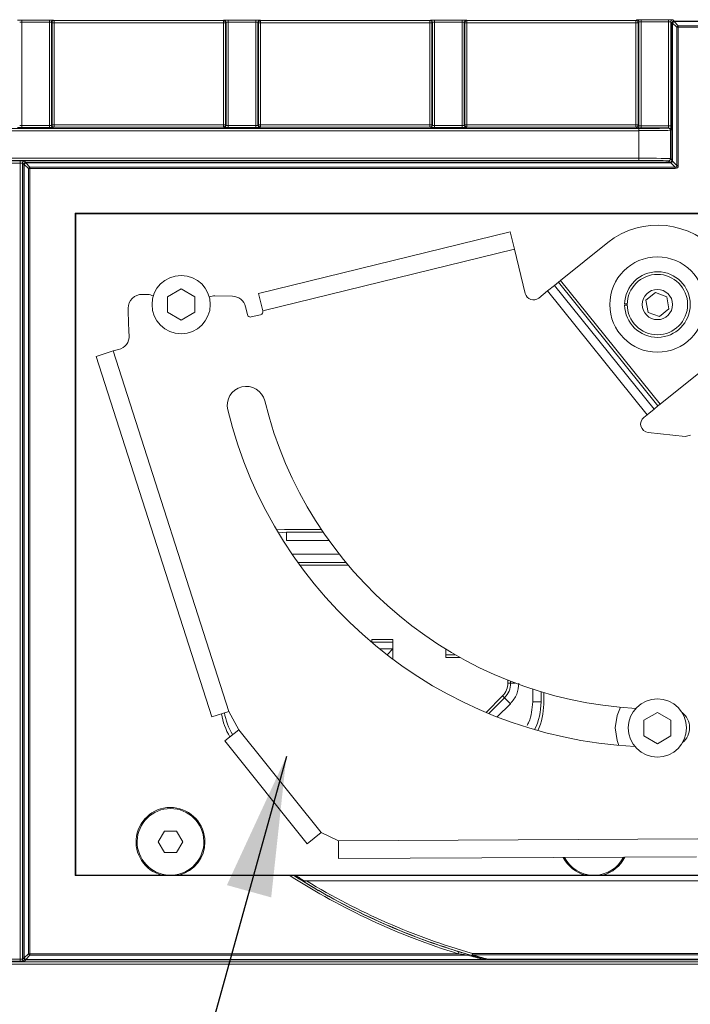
# Model space of a CAD drawing. Header units: millimetres. Extents: x 0 to 1118, y 0 to 864.
# Tile 72 of 235: x 650 to 666, y 166 to 189. Entities that reach past the tile are written whole.
import ezdxf

# ---------------------------------------------------------------- set-up
doc = ezdxf.new("R2010")
doc.units = ezdxf.units.MM
doc.dimstyles.new('SLDDIMSTYLE2', dxfattribs={"dimtxt": 0.18, "dimasz": 3.302, "dimexe": 0, "dimexo": 0.0625, "dimgap": 0, "dimtad": 0, "dimtih": 1, "dimtoh": 1, "dimdec": 0, "dimrnd": 1e-09, "dimzin": 0, "dimdsep": 46, "dimtxsty": 'Standard', "dimsah": 1, "dimcen": 0.09, "dimadec": 0, "dimazin": 0, "dimtfac": 3.302, "dimtdec": 0, "dimtofl": 0, "dimtmove": 0, "dimatfit": 3, "dimfxl": 1, "dimfrac": 2, "dimtolj": 1, "dimtzin": 0, "dimarcsym": 0})

msp = doc.modelspace()

# ---------------------------------------------------------------- linework, layer by layer
at = {"color": 9, "linetype": 'Continuous', "lineweight": 0}
for p, q in [((649.934, 189.141), (650.585, 189.141)), ((649.934, 189.141), (649.934, 189.091)), ((650.585, 189.091), (649.934, 189.091)), ((649.934, 189.091), (649.934, 186.651)), ((650.585, 189.141), (650.585, 189.091)), ((650.585, 186.651), (650.585, 189.091)), ((650.635, 189.089), (650.635, 186.652)), ((650.647, 189.077), (650.635, 189.089)), ((650.647, 186.664), (650.647, 189.077)), ((650.647, 189.077), (650.697, 189.077)), ((650.685, 189.139), (650.697, 189.127)), ((650.697, 189.127), (654.697, 189.127)), ((650.697, 189.077), (650.697, 189.127)), ((654.697, 189.077), (650.697, 189.077)), ((650.697, 189.077), (650.697, 186.664)), ((654.697, 189.127), (654.709, 189.139)), ((654.697, 189.077), (654.697, 189.127)), ((654.697, 189.077), (654.747, 189.077)), ((654.697, 186.664), (654.697, 189.077)), ((654.759, 189.089), (654.747, 189.077)), ((654.747, 189.077), (654.747, 186.664)), ((654.759, 186.652), (654.759, 189.089)), ((654.809, 189.141), (655.46, 189.141)), ((654.809, 189.091), (654.809, 189.141)), ((655.46, 189.091), (654.809, 189.091)), ((654.809, 189.091), (654.809, 186.651)), ((655.46, 189.091), (655.46, 189.141)), ((655.46, 186.651), (655.46, 189.091)), ((655.51, 189.089), (655.51, 186.652)), ((655.522, 189.077), (655.51, 189.089)), ((655.522, 186.664), (655.522, 189.077)), ((655.522, 189.077), (655.572, 189.077)), ((655.56, 189.139), (655.572, 189.127)), ((655.572, 189.127), (659.572, 189.127)), ((655.572, 189.077), (655.572, 189.127)), ((659.572, 189.077), (655.572, 189.077)), ((655.572, 189.077), (655.572, 186.664)), ((659.572, 189.127), (659.584, 189.139)), ((659.572, 189.077), (659.572, 189.127)), ((659.572, 189.077), (659.622, 189.077)), ((659.572, 186.664), (659.572, 189.077)), ((659.634, 189.089), (659.622, 189.077)), ((659.622, 189.077), (659.622, 186.664)), ((659.634, 186.652), (659.634, 189.089)), ((659.684, 189.141), (660.335, 189.141)), ((659.684, 189.091), (659.684, 189.141)), ((660.335, 189.091), (659.684, 189.091)), ((659.684, 189.091), (659.684, 186.651)), ((660.335, 189.091), (660.335, 189.141)), ((660.335, 186.651), (660.335, 189.091)), ((660.385, 189.089), (660.385, 186.652)), ((660.397, 189.077), (660.385, 189.089)), ((660.397, 186.664), (660.397, 189.077)), ((660.397, 189.077), (660.447, 189.077)), ((660.435, 189.139), (660.447, 189.127)), ((660.447, 189.127), (664.439, 189.127)), ((660.447, 189.077), (660.447, 189.127)), ((664.439, 189.077), (660.447, 189.077)), ((660.447, 189.077), (660.447, 186.664)), ((664.439, 189.127), (664.459, 189.148)), ((664.439, 189.077), (664.439, 189.127)), ((664.439, 186.664), (664.439, 189.077)), ((664.439, 189.077), (664.489, 189.077)), ((664.509, 189.098), (664.489, 189.077)), ((664.489, 189.077), (664.489, 186.664)), ((664.509, 186.644), (664.509, 189.098)), ((664.559, 189.149), (665.21, 189.149)), ((664.559, 189.099), (664.559, 189.149)), ((665.21, 189.099), (664.559, 189.099)), ((664.559, 189.099), (664.559, 186.642)), ((665.21, 189.099), (665.21, 189.149)), ((665.21, 186.642), (665.21, 189.099)), ((665.26, 189.098), (665.26, 186.642)), ((665.29, 189.068), (665.26, 189.098)), ((665.29, 185.832), (665.29, 189.068)), ((665.29, 189.068), (665.305, 189.068)), ((665.305, 189.068), (665.305, 185.832)), ((665.403, 188.969), (665.305, 189.068)), ((665.31, 189.148), (665.34, 189.118)), ((665.34, 189.118), (681.366, 189.118)), ((665.34, 189.103), (665.34, 189.118)), ((681.366, 189.103), (665.34, 189.103)), ((665.34, 189.103), (665.439, 189.005)), ((665.403, 185.704), (665.403, 188.969)), ((665.403, 188.969), (665.439, 188.969)), ((665.439, 189.005), (681.268, 189.005)), ((665.439, 188.969), (665.439, 189.005)), ((681.268, 188.969), (665.439, 188.969)), ((665.439, 188.969), (665.439, 185.704)), ((548.759, 186.578), (664.507, 186.578)), ((664.507, 186.528), (548.759, 186.528)), ((649.934, 186.651), (649.934, 186.601)), ((649.934, 186.651), (650.585, 186.651)), ((650.585, 186.601), (649.934, 186.601)), ((650.585, 186.651), (650.585, 186.601)), ((650.635, 186.652), (650.647, 186.664)), ((650.647, 186.664), (650.697, 186.664)), ((650.697, 186.614), (650.685, 186.602)), ((650.697, 186.614), (650.697, 186.664)), ((650.697, 186.664), (654.697, 186.664)), ((654.697, 186.614), (650.697, 186.614)), ((654.697, 186.664), (654.747, 186.664)), ((654.697, 186.614), (654.697, 186.664)), ((654.709, 186.602), (654.697, 186.614)), ((654.747, 186.664), (654.759, 186.652)), ((654.809, 186.601), (654.809, 186.651)), ((654.809, 186.651), (655.46, 186.651)), ((655.46, 186.601), (654.809, 186.601)), ((655.46, 186.601), (655.46, 186.651)), ((655.51, 186.652), (655.522, 186.664)), ((655.522, 186.664), (655.572, 186.664)), ((655.572, 186.614), (655.56, 186.602)), ((655.572, 186.614), (655.572, 186.664)), ((655.572, 186.664), (659.572, 186.664)), ((659.572, 186.614), (655.572, 186.614)), ((659.572, 186.664), (659.622, 186.664)), ((659.572, 186.614), (659.572, 186.664)), ((659.584, 186.602), (659.572, 186.614)), ((659.622, 186.664), (659.634, 186.652)), ((659.684, 186.601), (659.684, 186.651)), ((659.684, 186.651), (660.335, 186.651)), ((660.335, 186.601), (659.684, 186.601)), ((660.335, 186.601), (660.335, 186.651)), ((660.385, 186.652), (660.397, 186.664)), ((660.397, 186.664), (660.447, 186.664)), ((660.447, 186.614), (660.435, 186.602)), ((660.447, 186.614), (660.447, 186.664)), ((660.447, 186.664), (664.439, 186.664)), ((664.439, 186.614), (660.447, 186.614)), ((664.439, 186.614), (664.439, 186.664)), ((664.439, 186.664), (664.489, 186.664)), ((664.459, 186.594), (664.439, 186.614)), ((664.489, 186.664), (664.509, 186.644)), ((664.507, 186.528), (664.507, 186.578)), ((664.507, 185.877), (664.507, 186.528)), ((664.559, 186.592), (664.559, 186.642)), ((664.559, 186.642), (665.21, 186.642)), ((665.209, 186.592), (664.559, 186.592)), ((665.207, 186.59), (665.209, 186.592)), ((665.21, 186.642), (665.26, 186.642)), ((665.259, 186.542), (665.257, 186.54)), ((665.257, 186.54), (665.257, 185.865)), ((548.759, 185.877), (664.507, 185.877)), ((664.507, 185.827), (548.759, 185.827)), ((594.371, 185.813), (649.898, 185.813)), ((649.898, 185.813), (649.898, 185.763)), ((649.998, 185.811), (650.028, 185.782)), ((664.507, 185.827), (664.507, 185.877)), ((665.24, 185.782), (665.207, 185.815)), ((665.257, 185.865), (665.29, 185.832)), ((665.29, 185.832), (665.305, 185.832)), ((665.302, 185.806), (665.403, 185.704)), ((649.898, 185.763), (594.371, 185.763)), ((649.898, 166.962), (649.898, 185.763)), ((649.948, 185.761), (649.948, 166.964)), ((649.978, 185.732), (649.948, 185.761)), ((649.978, 166.994), (649.978, 185.732)), ((649.978, 185.732), (649.993, 185.732)), ((649.993, 185.732), (649.993, 166.994)), ((650.091, 185.633), (649.993, 185.732)), ((650.028, 185.782), (665.24, 185.782)), ((650.028, 185.782), (650.028, 185.767)), ((665.24, 185.767), (650.028, 185.767)), ((650.028, 185.767), (650.126, 185.669)), ((650.091, 167.092), (650.091, 185.633)), ((650.091, 185.633), (650.126, 185.633)), ((650.126, 185.669), (665.368, 185.669)), ((650.126, 185.669), (650.126, 185.633)), ((665.368, 185.633), (650.126, 185.633)), ((650.126, 185.633), (650.126, 167.092)), ((665.24, 185.782), (665.24, 185.767)), ((665.368, 185.669), (665.266, 185.77)), ((665.368, 185.669), (665.368, 185.633)), ((665.403, 185.704), (665.439, 185.704)), ((661.568, 183.73), (655.628, 182.272)), ((664.866, 179.952), (662.517, 182.875)), ((664.96, 180.027), (662.611, 182.95)), ((665.008, 180.066), (662.659, 182.989)), ((664.702, 179.819), (662.353, 182.743)), ((652.092, 181.328), (654.823, 172.814)), ((656.183, 177.043), (656.183, 176.847)), ((656.183, 176.847), (657.194, 176.847)), ((657.435, 176.526), (656.319, 176.526)), ((657.646, 176.266), (656.503, 176.266)), ((658.198, 174.446), (658.696, 174.446)), ((660.178, 174.148), (659.951, 174.148)), ((661.416, 173.484), (661.416, 173.549)), ((661.416, 173.484), (661.479, 173.484)), ((661.479, 173.484), (661.583, 173.484)), ((662, 173.338), (662, 173.037)), ((660.899, 172.788), (661.289, 173.179)), ((661.289, 173.179), (661.334, 173.134)), ((661.334, 173.134), (661.473, 172.995)), ((662.197, 173.037), (662, 173.037)), ((661.161, 172.682), (661.473, 172.995)), ((655.056, 172.381), (657.007, 169.953)), ((657.413, 169.76), (665.904, 169.802)), ((594.371, 166.962), (649.898, 166.962)), ((649.898, 166.962), (649.898, 166.912)), ((649.948, 166.964), (649.978, 166.994)), ((649.978, 166.994), (649.993, 166.994)), ((649.993, 166.994), (650.091, 167.092)), ((650.126, 167.056), (650.028, 166.958)), ((650.028, 166.944), (650.028, 166.958)), ((650.028, 166.958), (660.818, 166.958)), ((650.091, 167.092), (650.126, 167.092)), ((650.126, 167.056), (650.126, 167.092)), ((650.126, 167.092), (660.237, 167.092)), ((660.471, 167.056), (650.126, 167.056)), ((660.251, 167.14), (660.237, 167.092)), ((660.578, 167.098), (660.564, 167.05)), ((660.578, 167.098), (660.578, 167.063)), ((660.578, 167.098), (669.317, 167.098)), ((669.317, 167.063), (660.578, 167.063)), ((660.818, 166.944), (660.818, 166.958)), ((660.938, 166.963), (668.956, 166.963)), ((660.938, 166.963), (660.938, 166.948)), ((553.132, 166.898), (684.012, 166.898)), ((684.012, 166.848), (553.132, 166.848)), ((649.898, 166.912), (594.371, 166.912)), ((650.028, 166.944), (649.998, 166.914)), ((660.818, 166.944), (650.028, 166.944)), ((660.925, 166.946), (660.925, 166.95)), ((660.938, 166.948), (660.938, 166.944)), ((668.956, 166.948), (660.938, 166.948))]:
    msp.add_line(p, q, dxfattribs=at)
at = {"color": 7, "linetype": 'Continuous', "lineweight": 15}
for p, q in [((651.197, 184.578), (666.51, 184.578)), ((651.197, 168.935), (651.197, 184.578)), ((651.197, 184.578), (651.208, 184.567)), ((651.208, 184.567), (666.521, 184.567)), ((651.208, 168.945), (651.208, 184.567)), ((661.468, 184.14), (655.527, 182.683)), ((661.468, 184.14), (661.568, 183.73)), ((661.825, 182.684), (661.568, 183.73)), ((663.773, 183.884), (662.659, 182.989)), ((653.697, 182.79), (653.377, 182.608)), ((654.017, 182.608), (653.697, 182.79)), ((662.353, 182.743), (662.517, 182.875)), ((662.611, 182.95), (662.517, 182.875)), ((662.611, 182.95), (662.659, 182.989)), ((652.903, 182.659), (652.779, 182.661)), ((653.377, 182.608), (653.377, 182.24)), ((654.017, 182.24), (654.017, 182.608)), ((654.908, 182.619), (654.495, 182.628)), ((655.628, 182.272), (655.527, 182.683)), ((662.353, 182.743), (662.145, 182.575)), ((664.899, 182.707), (664.676, 182.523)), ((665.169, 182.606), (664.899, 182.707)), ((665.218, 182.322), (665.169, 182.606)), ((655.264, 182.183), (655.217, 182.372)), ((664.235, 182.435), (664.172, 182.435)), ((664.172, 182.41), (664.235, 182.41)), ((664.676, 182.523), (664.725, 182.238)), ((664.995, 182.137), (665.218, 182.322)), ((653.377, 182.24), (653.697, 182.05)), ((653.697, 182.05), (654.017, 182.24)), ((655.573, 182.182), (655.354, 182.128)), ((664.725, 182.238), (664.995, 182.137)), ((651.69, 181.199), (652.092, 181.328)), ((651.69, 181.199), (654.421, 172.685)), ((652.221, 181.359), (652.092, 181.328)), ((665.008, 180.066), (666.122, 180.96)), ((664.866, 179.952), (664.96, 180.027)), ((665.008, 180.066), (664.96, 180.027)), ((664.625, 179.758), (664.702, 179.819)), ((664.866, 179.952), (664.702, 179.819)), ((665.602, 179.308), (664.729, 179.403)), ((665.725, 179.334), (665.602, 179.308)), ((656.135, 177.11), (655.955, 177.099)), ((655.995, 177.031), (656.183, 177.043)), ((657.011, 177.11), (656.135, 177.11)), ((657.056, 177.043), (656.183, 177.043)), ((656.457, 176.329), (657.593, 176.329)), ((658.198, 174.51), (658.696, 174.51)), ((658.198, 174.51), (658.198, 174.446)), ((658.198, 174.446), (658.198, 174.444)), ((658.696, 174.446), (658.696, 174.51)), ((658.696, 174.446), (658.696, 174.294)), ((658.696, 174.294), (658.379, 174.294)), ((658.566, 174.146), (658.696, 174.294)), ((658.696, 174.294), (658.696, 174.048)), ((659.951, 174.148), (659.951, 174.283)), ((659.951, 174.148), (659.951, 174.084)), ((660.29, 174.084), (659.951, 174.084)), ((661.479, 173.524), (661.479, 173.484)), ((662.197, 173.037), (662.197, 173.277)), ((662.26, 172.985), (662.26, 173.258)), ((661.334, 173.134), (660.962, 172.762)), ((654.823, 172.814), (654.421, 172.685)), ((655.056, 172.381), (654.823, 172.814)), ((664.947, 172.79), (664.627, 172.608)), ((665.267, 172.608), (664.947, 172.79)), ((664.627, 172.608), (664.627, 172.24)), ((665.267, 172.24), (665.267, 172.608)), ((654.727, 172.116), (655.056, 172.381)), ((654.727, 172.116), (656.677, 169.689)), ((664.627, 172.24), (664.947, 172.05)), ((664.947, 172.05), (665.267, 172.24)), ((653.302, 169.982), (653.158, 169.732)), ((653.591, 169.982), (653.302, 169.982)), ((653.735, 169.732), (653.591, 169.982)), ((657.007, 169.953), (656.677, 169.689)), ((657.413, 169.76), (657.007, 169.953)), ((657.415, 169.337), (657.413, 169.76)), ((653.158, 169.732), (653.302, 169.482)), ((653.591, 169.482), (653.735, 169.732)), ((653.302, 169.482), (653.591, 169.482)), ((657.415, 169.337), (665.872, 169.379)), ((651.197, 168.935), (651.208, 168.945)), ((656.27, 168.935), (651.197, 168.935)), ((680.186, 168.945), (651.208, 168.945)), ((656.401, 168.941), (673.494, 168.941)), ((673.234, 168.812), (656.66, 168.812))]:
    msp.add_line(p, q, dxfattribs=at)
at = {"color": 7, "linetype": 'Continuous', "lineweight": 15, "flags": 128}
for points in [[(663.947, 172.422), (663.992, 172.717), (664.075, 172.912)], [(664.035, 172.012), (663.992, 172.127), (663.947, 172.422)], [(656.363, 168.941), (656.362, 168.939), (656.361, 168.935)]]:
    msp.add_lwpolyline(points, dxfattribs=at)
at = {"color": 7, "linetype": 'Continuous', "lineweight": 15}
for centre, radius in [((664.947, 182.422), 1.125), ((653.697, 182.422), 0.688), ((664.947, 182.422), 0.713), ((664.947, 182.422), 0.357), ((664.947, 172.422), 0.688)]:
    msp.add_circle(centre, radius, dxfattribs=at)
at = {"color": 9, "linetype": 'Continuous', "lineweight": 0}
for centre, radius, start, end in [((650.685, 189.089), 0.05, 90.0204, 179.9796), ((650.697, 189.077), 0.05, 90.0204, 179.9796), ((654.697, 189.077), 0.05, 0.0204, 89.9796), ((654.709, 189.089), 0.05, 0.0204, 89.9796), ((655.56, 189.089), 0.05, 90.0204, 179.9796), ((655.572, 189.077), 0.05, 90.0204, 179.9796), ((659.572, 189.077), 0.05, 0.0204, 89.9796), ((659.584, 189.089), 0.05, 0.0204, 89.9796), ((660.435, 189.089), 0.05, 90.0204, 179.9796), ((660.447, 189.077), 0.05, 90.0204, 179.9796), ((664.439, 189.077), 0.05, 0.0204, 89.9796), ((664.459, 189.098), 0.05, 0.0204, 89.9796), ((665.31, 189.098), 0.05, 90.0204, 179.9796), ((665.34, 189.068), 0.05, 134.9985, 179.9804), ((665.332, 189.085), 0.0321, 146.539, 213.4261), ((665.34, 189.068), 0.05, 90.0196, 135.0015), ((665.323, 189.076), 0.0321, 56.5739, 123.461), ((665.378, 189.03), 0.0821, 117.2738, 152.7262), ((665.476, 188.932), 0.0821, 117.2738, 152.7262), ((650.685, 186.652), 0.05, 180.0204, 269.9796), ((650.697, 186.664), 0.05, 180.0204, 269.9796), ((654.697, 186.664), 0.05, 270.0204, 359.9796), ((654.709, 186.652), 0.05, 270.0204, 359.9796), ((655.56, 186.652), 0.05, 180.0204, 269.9796), ((655.572, 186.664), 0.05, 180.0204, 269.9796), ((659.572, 186.664), 0.05, 270.0204, 359.9796), ((659.584, 186.652), 0.05, 270.0204, 359.9796), ((660.435, 186.652), 0.05, 180.0204, 269.9796), ((660.447, 186.664), 0.05, 180.0204, 269.9796), ((664.439, 186.664), 0.05, 270.0204, 359.9796), ((664.459, 186.644), 0.05, 270.0204, 359.9796), ((665.207, 186.54), 0.05, 0.0204, 89.9796), ((665.209, 186.542), 0.05, 0.0204, 89.9796), ((649.998, 185.761), 0.05, 90.0204, 179.9796), ((665.207, 185.865), 0.05, 270.0204, 359.9796), ((665.307, 185.824), 0.0192, 196.6268, 253.3732), ((650.028, 185.731), 0.05, 90.0204, 179.9796), ((650.066, 185.694), 0.0821, 117.2738, 152.7262), ((650.164, 185.596), 0.0821, 117.2738, 152.7262), ((665.248, 185.765), 0.0192, 16.6268, 73.3732), ((664.947, 182.422), 16.038, 237.2452, 252.9198), ((664.947, 182.422), 15.985, 238.5235, 254.0848), ((664.947, 182.422), 15.935, 238.6628, 254.0848), ((649.998, 166.964), 0.05, 180.0204, 269.9796), ((650.028, 166.994), 0.05, 180.0204, 269.9796), ((650.066, 167.031), 0.0821, 207.2738, 242.7262), ((650.164, 167.129), 0.0821, 207.2738, 242.7262), ((660.49, 167.05), 0.0192, 102.8441, 161.5604), ((660.559, 167.069), 0.0198, 285.4122, 343.04), ((660.919, 166.968), 0.0198, 289.4033, 345.2936), ((660.938, 166.998), 0.05, 255.4323, 269.9978), ((660.938, 166.994), 0.05, 255.434, 269.9978)]:
    msp.add_arc(centre, radius, start, end, dxfattribs=at)
at = {"color": 7, "linetype": 'Continuous', "lineweight": 15}
for centre, radius, start, end in [((664.947, 182.422), 1.875, 308.7839, 128.7839), ((664.947, 182.422), 0.775, 180.9242, 179.0758), ((652.772, 182.336), 0.325, 88.8737, 180.4033), ((652.897, 182.334), 0.325, 63.7635, 88.8737), ((654.489, 182.303), 0.325, 88.8737, 113.2057), ((654.902, 182.294), 0.325, 13.7839, 88.8737), ((662.019, 182.731), 0.2, 193.7839, 308.7839), ((664.947, 182.422), 12.5, 180.4033, 183.3392), ((655.336, 182.201), 0.075, 193.7839, 283.7839), ((655.555, 182.254), 0.075, 283.7839, 13.7839), ((652.144, 181.675), 0.325, 283.7839, 3.3392), ((655.235, 180.039), 0.45, 13.7839, 193.7839), ((664.947, 182.422), 9.55, 193.7839, 266.9522), ((664.947, 182.422), 10.45, 193.7839, 267.0865), ((664.75, 179.602), 0.2, 128.7839, 263.7839), ((660.984, 173.484), 0.495, 315, 0), ((660.711, 173.037), 1.486, 333.9063, 0), ((656.183, 173.037), 1.486, 189.9202, 211.2429), ((660.76, 172.985), 1.5, 335.4236, 0), ((665.258, 172.427), 0.45, 309.0786, 52.7053), ((656.135, 172.985), 1.5, 188.6562, 210.9275), ((653.446, 169.732), 0.813, 0, 255.4917), ((653.446, 169.732), 0.788, 272.7538, 267.2462), ((653.446, 169.732), 0.813, 284.5083, 0), ((663.448, 169.732), 0.813, 206.9849, 255.4917), ((663.448, 169.732), 0.788, 207.9035, 267.2462), ((663.448, 169.732), 0.788, 272.7538, 332.6643), ((663.448, 169.732), 0.813, 284.5083, 333.5829), ((664.947, 182.422), 15.988, 237.5191, 252.9198)]:
    msp.add_arc(centre, radius, start, end, dxfattribs=at)
at = {"color": 9, "linetype": 'Continuous', "lineweight": 0}
for centre, major_axis, ratio, start_param, end_param in [((649.934, 189.139), (0.1, 0), 0.017455, 1.570796, 3.124139), ((649.934, 189.089), (0.05, 0), 0.03491, 1.570796, 3.124139), ((650.585, 189.139), (0.1, 0), 0.017455, 0.017453, 1.570796), ((650.585, 189.089), (0.05, 0), 0.03491, 0.017453, 1.570796), ((654.809, 189.139), (0.1, 0), 0.017455, 1.570796, 3.124139), ((654.809, 189.089), (0.05, 0), 0.03491, 1.570796, 3.124139), ((655.46, 189.139), (0.1, 0), 0.017455, 0.017453, 1.570796), ((655.46, 189.089), (0.05, 0), 0.03491, 0.017453, 1.570796), ((659.684, 189.139), (0.1, 0), 0.017455, 1.570796, 3.124139), ((659.684, 189.089), (0.05, 0), 0.03491, 1.570796, 3.124139), ((660.335, 189.139), (0.1, 0), 0.017455, 0.017453, 1.570796), ((660.335, 189.089), (0.05, 0), 0.03491, 0.017453, 1.570796), ((664.559, 189.148), (0.1, 0), 0.017455, 1.570796, 3.124139), ((664.559, 189.098), (0.05, 0), 0.03491, 1.570796, 3.124139), ((665.21, 189.148), (0.1, 0), 0.017455, 0.017453, 1.570796), ((665.21, 189.098), (0.05, 0), 0.03491, 0.017453, 1.570796), ((649.934, 186.602), (0.1, 0), 0.017455, 3.159046, 4.712389), ((649.934, 186.652), (0.05, 0), 0.03491, 3.159046, 4.712389), ((650.585, 186.652), (0.05, 0), 0.03491, 4.712389, 6.265732), ((650.585, 186.602), (0.1, 0), 0.017455, 4.712389, 6.265732), ((654.809, 186.602), (0.1, 0), 0.017455, 3.159046, 4.712389), ((654.809, 186.652), (0.05, 0), 0.03491, 3.159046, 4.712389), ((655.46, 186.652), (0.05, 0), 0.03491, 4.712389, 6.265732), ((655.46, 186.602), (0.1, 0), 0.017455, 4.712389, 6.265732), ((659.684, 186.602), (0.1, 0), 0.017455, 3.159046, 4.712389), ((659.684, 186.652), (0.05, 0), 0.03491, 3.159046, 4.712389), ((660.335, 186.652), (0.05, 0), 0.03491, 4.712389, 6.265732), ((660.335, 186.602), (0.1, 0), 0.017455, 4.712389, 6.265732), ((664.559, 186.594), (0.1, 0), 0.017455, 3.159046, 4.712389), ((664.507, 186.591), (0.7, 0), 0.017455, 4.712389, 6.265732), ((664.507, 186.541), (0.75, 0), 0.016291, 4.712389, 6.265732), ((664.559, 186.644), (0.05, 0), 0.03491, 3.159046, 4.712389), ((665.209, 186.642), (0, 0.05), 0.03491, 3.159046, 4.712389), ((665.259, 186.642), (0, 0.1), 0.017455, 3.159046, 4.712389), ((649.898, 185.811), (0.1, 0), 0.017455, 0.017453, 1.570796), ((664.507, 185.865), (0.75, 0), 0.016291, 0.017453, 1.570796), ((664.507, 185.815), (0.7, 0), 0.017455, 0.017453, 1.570796), ((665.241, 185.831), (0.0354, 0.0354), 0.974915, 4.18879, 5.235988), ((665.241, 185.831), (-0.0494, 0.0494), 0.715687, 2.617994, 3.665191), ((665.239, 185.833), (0.0479, -0.0207), 0.951232, 0.128599, 0.390246), ((665.203, 185.833), (0.0941, -0.0399), 0.975196, 0.130824, 0.392471), ((649.898, 185.761), (0.05, 0), 0.03491, 0.017453, 1.570796), ((665.239, 185.833), (-0.0207, 0.0479), 0.951232, 2.751347, 3.012994), ((665.239, 185.869), (-0.0399, 0.0941), 0.975196, 2.749122, 3.010769), ((665.297, 185.775), (-0.102, 0.102), 0.34641, 2.617994, 3.665191), ((665.297, 185.775), (-0.122, 0.122), 0.57735, 2.617994, 3.665191), ((664.947, 182.122), (0, 15.71), 0.999858, 2.566291, 2.582814), ((649.898, 166.964), (0.05, 0), 0.03491, 4.712389, 6.265732), ((664.947, 182.182), (0, 15.774), 0.999848, 2.853862, 2.876704), ((664.947, 182.123), (0, 15.681), 0.999858, 2.85916, 2.883024), ((649.898, 166.914), (0.1, 0), 0.017455, 4.712389, 6.265732)]:
    msp.add_ellipse(centre, major_axis=major_axis, ratio=ratio, start_param=start_param, end_param=end_param, dxfattribs=at)
for points in [[(661.289, 173.179), (661.326, 173.224), (661.398, 173.313), (661.41, 173.427), (661.416, 173.484)], [(661.473, 172.995), (661.531, 173.066), (661.648, 173.209), (661.667, 173.393), (661.676, 173.484)], [(660.485, 167.069), (660.631, 167.026), (660.777, 166.985), (660.925, 166.946)], [(660.925, 166.95), (660.804, 166.982), (660.684, 167.015), (660.564, 167.05)]]:
    msp.add_open_spline(points, degree=3, dxfattribs=at)
for points, knots in [([(662, 173.037), (661.988, 172.872), (661.974, 172.676), (661.882, 172.507), (661.867, 172.479)], [0, 0, 0, 0, 0.838325, 1, 1, 1, 1]), ([(656.601, 168.789), (656.575, 168.805), (656.55, 168.821), (656.525, 168.837), (656.471, 168.871), (656.417, 168.906), (656.363, 168.941)], [0, 0, 0, 0, 0.000400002, 0.000400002, 0.000400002, 0.001268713, 0.001268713, 0.001268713, 0.001268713]), ([(660.237, 167.092), (660.276, 167.086), (660.315, 167.08), (660.393, 167.068), (660.433, 167.062), (660.471, 167.056)], [0, 0, 0, 0, 0.5, 0.5, 1, 1, 1, 1]), ([(660.485, 167.069), (660.447, 167.08), (660.408, 167.092), (660.33, 167.116), (660.291, 167.127), (660.251, 167.14)], [0, 0, 0, 0, 0.5, 0.5, 1, 1, 1, 1]), ([(660.925, 166.946), (660.926, 166.946), (660.925, 166.946), (660.921, 166.946), (660.919, 166.946), (660.912, 166.947), (660.908, 166.947), (660.893, 166.949), (660.884, 166.95), (660.856, 166.953), (660.837, 166.956), (660.818, 166.958)], [0, 0, 0, 0, 0.0625, 0.0625, 0.125, 0.125, 0.25, 0.25, 0.5, 0.5, 1, 1, 1, 1]), ([(660.818, 166.944), (660.841, 166.944), (660.864, 166.944), (660.897, 166.944), (660.908, 166.944), (660.923, 166.944), (660.928, 166.944), (660.935, 166.944), (660.938, 166.944), (660.938, 166.944)], [0, 0, 0, 0, 0.5, 0.5, 0.75, 0.75, 0.875, 0.875, 1, 1, 1, 1])]:
    msp.add_open_spline(points, degree=3, knots=knots, dxfattribs=at)
at = {"color": 7, "linetype": 'Continuous', "lineweight": 15}
for points, knots in [([(656.27, 168.935), (656.289, 168.935), (656.308, 168.935), (656.334, 168.935), (656.342, 168.935), (656.356, 168.935), (656.361, 168.935), (656.361, 168.935)], [0, 0, 0, 0, 0.5, 0.5, 0.75, 0.75, 1, 1, 1, 1]), ([(656.363, 168.941), (656.363, 168.941), (656.363, 168.941), (656.364, 168.941), (656.365, 168.941), (656.367, 168.941), (656.369, 168.941), (656.37, 168.941), (656.372, 168.941), (656.375, 168.941), (656.378, 168.941), (656.381, 168.941), (656.385, 168.941), (656.39, 168.941), (656.395, 168.941), (656.401, 168.941)], [0, 0, 0, 0, 0.0000354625, 0.0000354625, 0.0000354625, 0.0000713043, 0.0000713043, 0.0000713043, 0.0001037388, 0.0001037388, 0.0001037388, 0.0001499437, 0.0001499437, 0.0001499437, 0.0002119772, 0.0002119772, 0.0002119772, 0.0002119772]), ([(656.619, 168.802), (656.623, 168.806), (656.631, 168.809), (656.645, 168.811), (656.652, 168.812), (656.66, 168.812)], [0, 0, 0, 0, 0.5, 0.5, 1, 1, 1, 1])]:
    msp.add_open_spline(points, degree=3, knots=knots, dxfattribs=at)
msp.add_open_spline([(656.619, 168.802), (656.611, 168.792), (656.604, 168.788), (656.601, 168.789)], degree=3, dxfattribs=at)

# ---------------------------------------------------------------- leaders
at = {"color": 7, "linetype": 'Continuous', "lineweight": 0}
msp.add_leader([(656.183, 171.748), (646.828, 137.99), (640.478, 137.99)], dimstyle='SLDDIMSTYLE2', dxfattribs=at)

doc.saveas('drawing.dxf')
